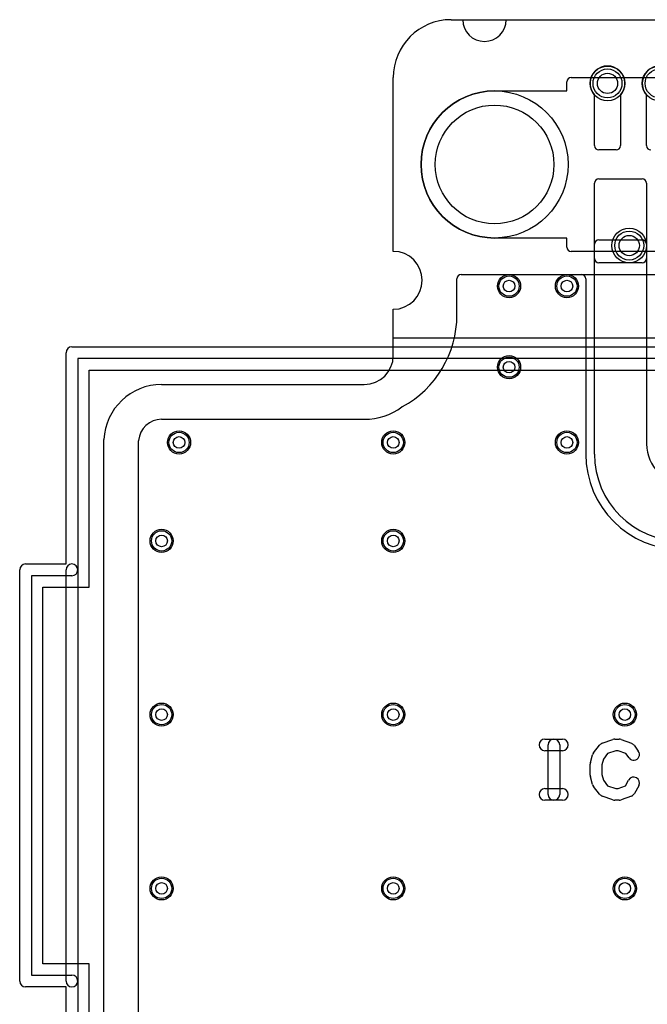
# Model space of a CAD drawing. Extents: x -1.5 to 30.7, y -0.5 to 30.
# Tile 2 of 23: x -1.5 to 9.4, y 13 to 30. Entities that reach past the tile are written whole.
import ezdxf

# ---------------------------------------------------------------- set-up
doc = ezdxf.new("R2010")
doc.units = 0
for name, color, linetype in [('Hole', 1, 'CONTINUOUS'), ('L1', 3, 'CONTINUOUS'), ('L2', 3, 'CONTINUOUS'), ('L3', 3, 'CONTINUOUS'), ('L4', 3, 'CONTINUOUS'), ('Outline', 7, 'CONTINUOUS'), ('PartsArea-A', 111, 'CONTINUOUS'), ('PartsArea-B', 111, 'CONTINUOUS'), ('PartsSilk-A', 221, 'CONTINUOUS'), ('Resist-A', 2, 'CONTINUOUS'), ('Resist-B', 2, 'CONTINUOUS'), ('Silk-A', 140, 'CONTINUOUS')]:
    doc.layers.add(name, color=color, linetype=linetype)

msp = doc.modelspace()

# ---------------------------------------------------------------- linework, layer by layer
at = {"layer": 'Hole'}
for centre, radius in [((8.7, 28.9), 0.175), ((6.75, 27.5), 1.025), ((9.075, 26.1), 0.175), ((7, 25.4), 0.1), ((8, 25.4), 0.1), ((7, 24), 0.1), ((1.3, 22.7), 0.1), ((5, 22.7), 0.1), ((8, 22.7), 0.1), ((1, 21), 0.1), ((5, 21), 0.1), ((1, 18), 0.1), ((5, 18), 0.1), ((9, 18), 0.1), ((1, 15), 0.1), ((5, 15), 0.1), ((9, 15), 0.1)]:
    msp.add_circle(centre, radius, dxfattribs=at)
at = {"layer": 'L1'}
for p, q in [((8.475, 27.825), (8.475, 28.70157)), ((8.925, 28.70157), (8.925, 27.825)), ((9.375, 27.825), (9.375, 28.70157)), ((8.85, 27.75), (8.55, 27.75)), ((8.55, 27.25), (9.3, 27.25)), ((8.475, 25.875), (8.475, 27.175)), ((9.375, 27.175), (9.375, 25.875)), ((8.54997, 26.2), (9.30003, 26.2)), ((8.475, 22.5), (8.475, 26.12503)), ((9.375, 26.12503), (9.375, 22.675)), ((9.3, 25.8), (8.55, 25.8)), ((6.1, 24.9), (6.1, 25.525)), ((6.175, 25.6), (8.24996, 25.6)), ((8.32496, 25.525), (8.32496, 22.5)), ((1, 23.1), (4.5, 23.1)), ((0.6, 20.99984), (0.60124, 22.72839)), ((0.6, 2.37929), (0.6, 20.99979))]:
    msp.add_line(p, q, dxfattribs=at)
for centre, radius in [((8.7, 28.9), 0.3), ((9.6, 28.9), 0.3), ((9.075, 26.1), 0.3), ((7, 25.4), 0.2), ((8, 25.4), 0.2), ((7, 24), 0.2), ((1.3, 22.7), 0.2), ((5, 22.7), 0.2), ((8, 22.7), 0.2), ((1, 21), 0.2), ((5, 21), 0.2), ((1, 18), 0.2), ((5, 18), 0.2), ((9, 18), 0.2), ((1, 15), 0.2), ((5, 15), 0.2), ((9, 15), 0.2)]:
    msp.add_circle(centre, radius, dxfattribs=at)
for centre, radius, start, end in [((8.7, 28.9), 0.3, -41.409429, -138.590571), ((9.6, 28.9), 0.3, -41.409429, -138.590571), ((8.55, 27.825), 0.075, 180, -90), ((8.85, 27.825), 0.075, -90, 0), ((9.45, 27.825), 0.075, 180, -90), ((8.55, 27.175), 0.075, 90, 180), ((9.3, 27.175), 0.075, 0, 90), ((8.54997, 26.12503), 0.07497, 90, 180), ((9.30003, 26.12503), 0.07497, 0, 90), ((8.55, 25.875), 0.075, 180, -90), ((9.3, 25.875), 0.075, -90, 0), ((6.175, 25.525), 0.075, 90, 180), ((8.24996, 25.525), 0.075, 0, 90), ((4.3, 24.89999), 1.8, -61.483205, 0.000318), ((4.50001, 24.20001), 1.10001, -90.000521, -53.795054), ((5.19406, 23.25188), 0.075, 117.566062, 126.203733), ((1.00001, 22.7), 0.4, 90.001432, 174.9975), ((0.67624, 22.72834), 0.075, 174.997167, 179.961803), ((10.075, 22.675), 0.7, 180, -90), ((9.975, 22.5), 1.65004, 180, -90), ((9.975, 22.5), 1.5, 180, -90), ((0.675, 20.99979), 0.075, 179.961803, 180)]:
    msp.add_arc(centre, radius, start, end, dxfattribs=at)
at = {"layer": 'L2'}
for p, q in [((6.1, 24.9), (6.1, 25.525)), ((6.175, 25.6), (18.29996, 25.6)), ((1, 23.1), (4.5, 23.1)), ((0.6, 20.99984), (0.60124, 22.72839)), ((0.6, 1), (0.6, 20.99979))]:
    msp.add_line(p, q, dxfattribs=at)
for centre in [(7, 25.4), (8, 25.4), (7, 24), (1.3, 22.7), (5, 22.7), (8, 22.7), (1, 21), (5, 21), (1, 18), (5, 18), (9, 18), (1, 15), (5, 15), (9, 15)]:
    msp.add_circle(centre, 0.2, dxfattribs=at)
for centre, radius, start, end in [((6.175, 25.525), 0.075, 90, 180), ((4.3, 24.89999), 1.8, -61.483205, 0.000318), ((4.50001, 24.20001), 1.10001, -90.000521, -53.795054), ((5.19406, 23.25188), 0.075, 117.566062, 126.203733), ((1.00001, 22.7), 0.4, 90.001432, 174.9975), ((0.67624, 22.72834), 0.075, 174.997167, 179.961803), ((0.675, 20.99979), 0.075, 179.961803, 180)]:
    msp.add_arc(centre, radius, start, end, dxfattribs=at)
at = {"layer": 'L3'}
for p, q in [((6.1, 24.9), (6.1, 25.525)), ((6.175, 25.6), (22.79755, 25.6)), ((1, 23.1), (4.5, 23.1)), ((0.6, 20.99984), (0.60124, 22.72839)), ((0.6, 1), (0.6, 20.99979))]:
    msp.add_line(p, q, dxfattribs=at)
for centre in [(7, 25.4), (8, 25.4), (7, 24), (1.3, 22.7), (5, 22.7), (8, 22.7), (1, 21), (5, 21), (1, 18), (5, 18), (9, 18), (1, 15), (5, 15), (9, 15)]:
    msp.add_circle(centre, 0.2, dxfattribs=at)
for centre, radius, start, end in [((6.175, 25.525), 0.075, 90, 180), ((4.3, 24.89999), 1.8, -61.483205, 0.000318), ((4.50001, 24.20001), 1.10001, -90.000521, -53.795054), ((5.19406, 23.25188), 0.075, 117.566062, 126.203733), ((1.00001, 22.7), 0.4, 90.001432, 174.9975), ((0.67624, 22.72834), 0.075, 174.997167, 179.961803), ((0.675, 20.99979), 0.075, 179.961803, 180)]:
    msp.add_arc(centre, radius, start, end, dxfattribs=at)
at = {"layer": 'L4'}
for p, q in [((8.475, 27.825), (8.475, 28.70157)), ((8.925, 28.70157), (8.925, 27.825)), ((9.375, 27.825), (9.375, 28.70157)), ((8.85, 27.75), (8.55, 27.75)), ((8.55, 27.25), (9.3, 27.25)), ((8.475, 25.875), (8.475, 27.175)), ((9.375, 27.175), (9.375, 25.875)), ((9.3, 25.8), (8.55, 25.8)), ((6.1, 24.9), (6.1, 25.525)), ((6.175, 25.6), (17.17323, 25.6)), ((1, 23.1), (4.5, 23.1)), ((0.6, 20.99982), (0.60124, 22.72839)), ((0.6, 1), (0.6, 20.99976))]:
    msp.add_line(p, q, dxfattribs=at)
for centre, radius in [((8.7, 28.9), 0.3), ((9.6, 28.9), 0.3), ((9.075, 26.1), 0.3), ((7, 25.4), 0.2), ((8, 25.4), 0.2), ((7, 24), 0.2), ((1.3, 22.7), 0.2), ((5, 22.7), 0.2), ((8, 22.7), 0.2), ((1, 21), 0.2), ((5, 21), 0.2), ((1, 18), 0.2), ((5, 18), 0.2), ((9, 18), 0.2), ((1, 15), 0.2), ((5, 15), 0.2), ((9, 15), 0.2)]:
    msp.add_circle(centre, radius, dxfattribs=at)
for centre, radius, start, end in [((8.7, 28.9), 0.3, -41.409429, -138.590571), ((9.6, 28.9), 0.3, -41.409429, -138.590571), ((8.55, 27.825), 0.075, 180, -90), ((8.85, 27.825), 0.075, -90, 0), ((9.45, 27.825), 0.075, 180, -90), ((8.55, 27.175), 0.075, 90, 180), ((9.3, 27.175), 0.075, 0, 90), ((8.55, 25.875), 0.075, 180, -90), ((9.3, 25.875), 0.075, -90, 0), ((6.175, 25.525), 0.075, 90, 180), ((4.3, 24.89999), 1.8, -61.483205, 0.000318), ((4.50001, 24.20001), 1.10001, -90.000521, -53.795054), ((5.19404, 23.25191), 0.07497, 117.563123, 126.204942), ((1, 22.7), 0.4, 90, 174.9975), ((0.67624, 22.72834), 0.075, 174.997833, 179.961803), ((0.675, 20.99976), 0.075, 179.954163, 180)]:
    msp.add_arc(centre, radius, start, end, dxfattribs=at)
at = {"layer": 'Outline'}
for p, q in [((6, 30), (6.2, 30)), ((6.95, 30), (9.95, 30)), ((5, 26), (5, 29)), ((5, 24.2), (5, 25)), ((1, 23.7), (4.5, 23.7)), ((0, 21), (0.00125, 22.74994)), ((0, 1), (0, 21))]:
    msp.add_line(p, q, dxfattribs=at)
for centre, radius, start, end in [((6, 29), 1, 90, 180), ((6.575, 30), 0.375, 180, 0), ((5, 25.5), 0.5, -90, 90), ((4.5, 24.2), 0.5, -90, 0), ((1, 22.7), 1, 90, 177.137452)]:
    msp.add_arc(centre, radius, start, end, dxfattribs=at)
at = {"layer": 'PartsArea-A'}
for p, q in [((6, 30), (24, 30)), ((5, 26), (5, 29)), ((5, 24.5), (5, 25)), ((25, 24.5), (5, 24.5)), ((-0.25, 20.2), (-0.25, 23.95)), ((-0.25, 23.95), (30.25, 23.95)), ((-1.05, 13.7), (-1.05, 20.2)), ((-1.05, 20.2), (-0.25, 20.2)), ((-0.25, 13.7), (-1.05, 13.7)), ((-0.25, 3.95), (-0.25, 13.7))]:
    msp.add_line(p, q, dxfattribs=at)
for centre, radius, start, end in [((6, 29), 1, 90, 180), ((5, 25.5), 0.5, -90, 90)]:
    msp.add_arc(centre, radius, start, end, dxfattribs=at)
at = {"layer": 'PartsArea-B'}
for p, q in [((6, 30), (24, 30)), ((5, 26), (5, 29)), ((5, 24.5), (5, 25)), ((25, 24.5), (5, 24.5))]:
    msp.add_line(p, q, dxfattribs=at)
for centre, radius, start, end in [((6, 29), 1, 90, 180), ((5, 25.5), 0.5, -90, 90)]:
    msp.add_arc(centre, radius, start, end, dxfattribs=at)
at = {"layer": 'PartsSilk-A'}
for p, q in [((-0.55, 24.3516), (30.55, 24.3516)), ((-0.6516, 20.6016), (-0.6516, 24.25)), ((30.4484, 24.1484), (-0.4484, 24.1484)), ((-0.4484, 24.1484), (-0.4484, 20.5)), ((-1.35, 20.6016), (-0.6516, 20.6016)), ((-1.4516, 13.4), (-1.4516, 20.5)), ((-0.6516, 13.4), (-0.6516, 20.5)), ((-0.4484, 20.5), (-0.4484, 13.4)), ((-0.55, 20.3984), (-1.2484, 20.3984)), ((-1.2484, 20.3984), (-1.2484, 13.5016)), ((-1.2484, 13.5016), (-0.55, 13.5016)), ((-0.6516, 13.2984), (-1.35, 13.2984)), ((-0.6516, 3.65), (-0.6516, 13.2984)), ((-0.4484, 13.4), (-0.4484, 3.65))]:
    msp.add_line(p, q, dxfattribs=at)
for centre, start, end in [((-0.55, 24.25), 90, 180), ((-1.35, 20.5), 90, 180), ((-0.55, 20.5), 0, 180), ((-0.55, 20.5), -90, 0), ((-0.55, 13.4), 0, 90), ((-1.35, 13.4), 180, -90), ((-0.55, 13.4), 180, 0)]:
    msp.add_arc(centre, 0.1016, start, end, dxfattribs=at)
at = {"layer": 'Resist-A'}
for p, q in [((8, 28.77), (8, 28.925)), ((8.075, 29), (21.925, 29)), ((6.75, 28.77), (8, 28.77)), ((8, 26.23), (6.75, 26.23)), ((8, 26.075), (8, 26.23)), ((21.925, 26), (8.075, 26))]:
    msp.add_line(p, q, dxfattribs=at)
for centre, radius in [((8.7, 28.9), 0.25), ((9.6, 28.9), 0.25), ((6.75, 27.5), 1.27), ((9.075, 26.1), 0.25), ((7, 25.4), 0.175), ((8, 25.4), 0.175), ((7, 24), 0.175), ((1.3, 22.7), 0.175), ((5, 22.7), 0.175), ((8, 22.7), 0.175), ((1, 21), 0.175), ((5, 21), 0.175), ((1, 18), 0.175), ((5, 18), 0.175), ((9, 18), 0.175), ((1, 15), 0.175), ((5, 15), 0.175), ((9, 15), 0.175)]:
    msp.add_circle(centre, radius, dxfattribs=at)
for centre, radius, start, end in [((8.075, 28.925), 0.075, 90, 180), ((6.75, 27.5), 1.27, 90, -90), ((8.075, 26.075), 0.075, 180, -90)]:
    msp.add_arc(centre, radius, start, end, dxfattribs=at)
at = {"layer": 'Resist-B'}
for p, q in [((8, 28.77), (8, 28.925)), ((8.075, 29), (21.925, 29)), ((6.75, 28.77), (8, 28.77)), ((8, 26.23), (6.75, 26.23)), ((8, 26.075), (8, 26.23)), ((21.925, 26), (8.075, 26))]:
    msp.add_line(p, q, dxfattribs=at)
for centre, radius in [((8.7, 28.9), 0.25), ((9.6, 28.9), 0.25), ((6.75, 27.5), 1.27), ((9.075, 26.1), 0.25), ((7, 25.4), 0.175), ((8, 25.4), 0.175), ((7, 24), 0.175), ((1.3, 22.7), 0.175), ((5, 22.7), 0.175), ((8, 22.7), 0.175), ((1, 21), 0.175), ((5, 21), 0.175), ((1, 18), 0.175), ((5, 18), 0.175), ((9, 18), 0.175), ((1, 15), 0.175), ((5, 15), 0.175), ((9, 15), 0.175)]:
    msp.add_circle(centre, radius, dxfattribs=at)
for centre, radius, start, end in [((8.075, 28.925), 0.075, 90, 180), ((6.75, 27.5), 1.27, 90, -90), ((8.075, 26.075), 0.075, 180, -90)]:
    msp.add_arc(centre, radius, start, end, dxfattribs=at)
at = {"layer": 'Silk-A'}
for p, q in [((7.61852, 17.57778), (7.92222, 17.57778)), ((8.60687, 17.5052), (8.79206, 17.57187)), ((8.82593, 17.57778), (8.9, 17.57778)), ((8.93511, 17.57141), (9.11289, 17.50474)), ((7.92222, 17.37778), (7.61852, 17.37778)), ((7.67407, 16.62222), (7.67407, 17.47778)), ((7.87407, 17.47778), (7.87407, 16.62222)), ((8.4581, 17.33917), (8.5618, 17.4725)), ((8.84338, 17.37778), (8.70188, 17.32684)), ((8.88187, 17.37778), (8.84338, 17.37778)), ((9.01501, 17.32785), (8.88187, 17.37778)), ((9.15814, 17.47063), (9.23221, 17.37063)), ((8.40365, 17.17121), (8.44069, 17.30455)), ((8.6281, 17.23198), (8.6, 17.13081)), ((8.70188, 17.32684), (8.6281, 17.23198)), ((9.07149, 17.25159), (9.01501, 17.32785)), ((8.4, 16.95556), (8.4, 17.14444)), ((8.6, 17.13081), (8.6, 16.96919)), ((8.44069, 16.79545), (8.40365, 16.92879)), ((8.6, 16.96919), (8.6281, 16.86802)), ((8.6281, 16.86802), (8.70188, 16.77316)), ((9.00823, 16.76961), (9.06443, 16.87078)), ((7.61852, 16.72222), (7.92222, 16.72222)), ((8.5618, 16.6275), (8.4581, 16.76083)), ((8.70188, 16.77316), (8.84338, 16.72222)), ((8.84338, 16.72222), (8.88187, 16.72222)), ((8.88187, 16.72222), (9.00823, 16.76961)), ((9.23927, 16.77366), (9.1652, 16.64033)), ((7.92222, 16.52222), (7.61852, 16.52222)), ((8.79206, 16.52813), (8.60687, 16.5948)), ((8.9, 16.52222), (8.82593, 16.52222)), ((9.11289, 16.59526), (8.93511, 16.52859))]:
    msp.add_line(p, q, dxfattribs=at)
for centre, start, end in [((7.61852, 17.47778), 90, -90), ((7.77407, 17.47778), 0, 180), ((7.92222, 17.47778), -90, 90), ((8.82593, 17.47778), 90, 109.797583), ((8.9, 17.47778), 69.444625, 90), ((8.64074, 17.41111), 109.797583, 142.128534), ((9.15185, 17.31111), -143.473873, 36.527348), ((9.07778, 17.41111), 36.526127, 69.444625), ((8.53704, 17.27778), 142.128534, 164.472515), ((8.5, 17.14444), 164.472515, 180), ((8.5, 16.95556), 180, -164.472515), ((9.15185, 16.82222), -29.051265, 150.946126), ((7.61852, 16.62222), 90, -90), ((7.92222, 16.62222), -90, 90), ((8.53704, 16.82222), -164.472515, -142.128534), ((7.77407, 16.62222), 180, 0), ((8.64074, 16.68889), -142.128534, -109.797583), ((8.82593, 16.62222), -109.797583, -90), ((8.9, 16.62222), -90, -69.444625), ((9.07778, 16.68889), -69.444625, -29.051265)]:
    msp.add_arc(centre, 0.1, start, end, dxfattribs=at)

doc.saveas('drawing.dxf')
